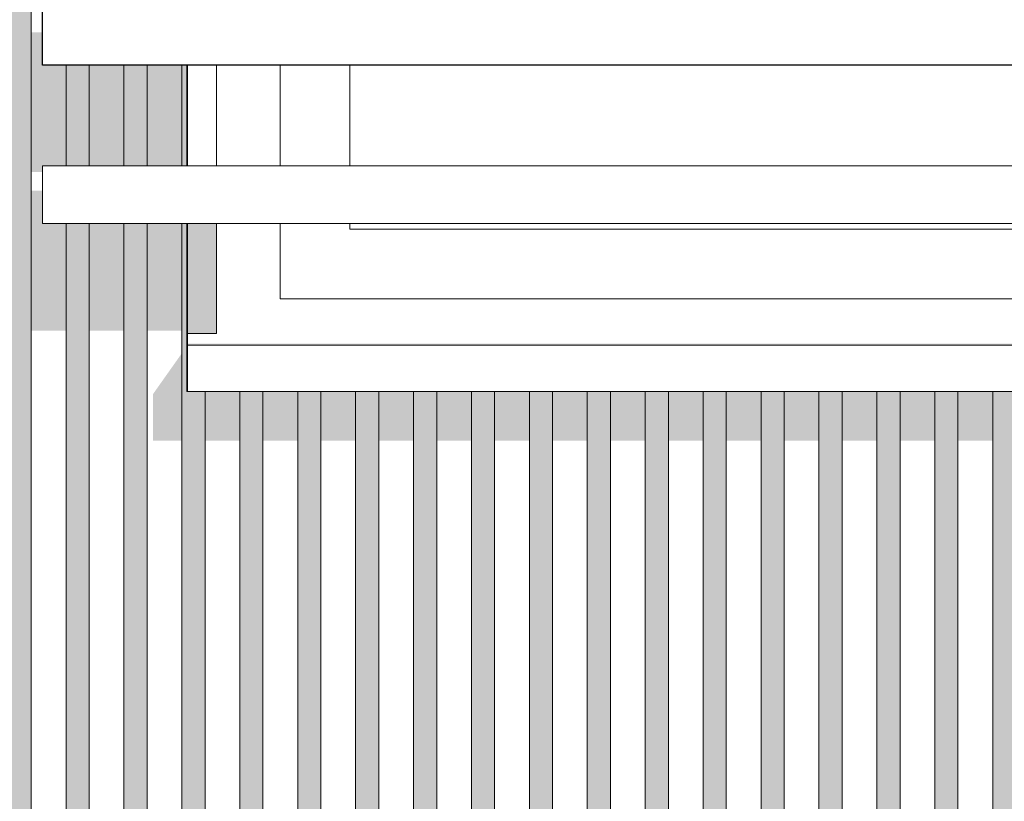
# Model space of a CAD drawing. Header units: metres. Extents: x -4 to 112, y -27 to 26.
# Tile 84 of 256: x 38.222 to 39.072, y 3.651 to 4.326. Entities that reach past the tile are written whole.
import ezdxf

# ---------------------------------------------------------------- set-up
doc = ezdxf.new("R2010")
doc.units = ezdxf.units.M
doc.header["$MEASUREMENT"] = 0
for name, color, linetype in [('10 Wand außen', 7, 'Continuous'), ('40 Absturzsicherung', 7, 'Continuous'), ('50 Sanitäreinrichtung', 7, 'Continuous'), ('94 Genehmigungsplanung Bemaßung', 7, 'Continuous')]:
    doc.layers.add(name, color=color, linetype=linetype)
doc.styles.add('ERSTELLTER_STIL_2', font='arial.ttf')
doc.dimstyles.new('ERSTELLTER_STIL__1', dxfattribs={"dimtxt": 0.25, "dimasz": 0.19, "dimexe": 0.18, "dimexo": 0.1, "dimgap": 0, "dimtad": 1, "dimtih": 1, "dimtoh": 1, "dimzin": 0, "dimdsep": 46, "dimtxsty": 'ERSTELLTER_STIL_2', "dimblk": 'ARROWHEAD_6', "dimblk1": 'ARROWHEAD_6', "dimblk2": 'ARROWHEAD_6', "dimcen": 0.09, "dimclrd": 7, "dimclre": 7, "dimclrt": 7, "dimazin": 0, "dimtfac": 1, "dimtdec": 4, "dimtmove": 0, "dimatfit": 3, "dimfxl": 1, "dimtolj": 1, "dimtzin": 0, "dimarcsym": 0})

# ---------------------------------------------------------------- blocks, each defined once
blk = doc.blocks.new('*D38', base_point=(27236.13209, 0))
at = {"layer": '94 Genehmigungsplanung Bemaßung', "color": 7, "linetype": 'Continuous', "lineweight": 13}
for p, q in [((17.34109, 9.25308), (17.34109, 9.62808)), ((58.16249, 9.25308), (58.16249, 9.62808)), ((17.44109, 9.54058), (17.24109, 9.34058)), ((58.06249, 9.34058), (58.26249, 9.54058)), ((17.19109, 9.44058), (17.34109, 9.44058)), ((17.34109, 9.44058), (58.16249, 9.44058)), ((58.16249, 9.44058), (58.31249, 9.44058))]:
    blk.add_line(p, q, dxfattribs=at)
at = {"layer": '94 Genehmigungsplanung Bemaßung', "color": 7, "lineweight": 13, "insert": (37.3228, 9.49058), "char_height": 0.25, "attachment_point": 7, "style": 'ERSTELLTER_STIL_2'}
blk.add_mtext('\\A1;{\\pql;\\fArial|b0|i0|c0|p0;\\W1.000000;40,82}', dxfattribs=at)
blk = doc.blocks.new('ARROWHEAD_6')
at = {"color": 0, "linetype": 'Continuous', "lineweight": 0}
for p, q in [((-0.5, -0.5), (0.5, 0.5)), ((0, 0), (-1, 0))]:
    blk.add_line(p, q, dxfattribs=at)

msp = doc.modelspace()

# ---------------------------------------------------------------- hatches: boundary and pattern name
at = {"layer": '10 Wand außen', "linetype": 'Continuous', "lineweight": 0, "true_color": 0x000000}
for points in [[(38.39184, 4.14976), (38.36684, 4.14976), (38.36684, 4.055), (38.39184, 4.055)], [(38.40684, 4.045), (39.33684, 4.045), (39.29684, 4.085), (39.19184, 4.085), (39.19184, 4.04621), (38.40804, 4.04621)], [(38.36609, 4.005), (38.36684, 4.005), (38.36684, 4.04621), (38.36609, 4.04621)], [(38.40804, 4.04621), (38.36684, 4.04621), (38.36684, 4.045), (38.40684, 4.045)]]:
    msp.add_hatch(color=18, dxfattribs=at).paths.add_polyline_path(points)
at = {"layer": '50 Sanitäreinrichtung', "linetype": 'Continuous', "lineweight": 0, "true_color": 0x000000}
for points in [[(37.82184, 5.70558), (37.82184, 3.35), (37.85476, 3.35), (37.86184, 3.36), (37.83184, 3.36), (37.83184, 5.54), (37.86184, 5.54), (37.86184, 3.36), (37.86184, 3.35), (37.90476, 3.35), (37.91184, 3.36), (37.88184, 3.36), (37.88184, 5.54), (37.91184, 5.54), (37.91184, 3.36), (37.91184, 3.35), (37.95476, 3.35), (37.96184, 3.36), (37.93184, 3.36), (37.93184, 5.54), (37.96184, 5.54), (37.96184, 3.36), (37.96184, 3.35), (38.00476, 3.35), (38.01183, 3.36), (37.98184, 3.36), (37.98184, 5.54), (38.01184, 5.54), (38.01183, 3.36), (38.01183, 3.35), (38.05476, 3.35), (38.06183, 3.36), (38.03184, 3.36), (38.03184, 5.54), (38.06184, 5.54), (38.06183, 3.36), (38.06183, 3.35), (38.10476, 3.35), (38.11184, 3.36), (38.08184, 3.36), (38.08184, 5.54), (38.11184, 5.54), (38.11184, 3.36), (38.11184, 3.35), (38.15476, 3.35), (38.16184, 3.36), (38.13184, 3.36), (38.13184, 5.54), (38.16184, 5.54), (38.16184, 3.36), (38.16184, 3.35), (38.20476, 3.35), (38.21184, 3.36), (38.18184, 3.36), (38.18184, 5.54), (38.21184, 5.54), (38.21184, 3.36), (38.21184, 3.35), (38.25476, 3.35), (38.26184, 3.36), (38.23184, 3.36), (38.23184, 5.54), (38.26184, 5.54), (38.26184, 4.33653), (38.28184, 4.33653), (38.28184, 5.54), (38.31184, 5.54), (38.31184, 4.33653), (38.33184, 4.33653), (38.33184, 5.54), (38.36184, 5.54), (38.36184, 5.14334), (38.36609, 5.14334), (38.36609, 5.755), (38.38184, 5.755), (38.38184, 5.83243), (38.36184, 5.83243), (38.36184, 5.56), (38.33184, 5.56), (38.33184, 5.83243), (38.31184, 5.83243), (38.31184, 5.56), (38.28184, 5.56), (38.28184, 5.83243), (38.26184, 5.83243), (38.26184, 5.56), (38.23184, 5.56), (38.23184, 5.83243), (38.21184, 5.83243), (38.21184, 5.56), (38.18184, 5.56), (38.18184, 5.83243), (38.16184, 5.83243), (38.16184, 5.56), (38.13184, 5.56), (38.13184, 5.83243), (38.11184, 5.83243), (38.11184, 5.56), (38.08184, 5.56), (38.08184, 5.83243), (38.06184, 5.83243), (38.06184, 5.56), (38.03184, 5.56), (38.03184, 5.83243), (38.01184, 5.83243), (38.01184, 5.56), (37.98184, 5.56), (37.98184, 5.83243), (37.96184, 5.83243), (37.96184, 5.56), (37.93184, 5.56), (37.93184, 5.83243), (37.91184, 5.83243), (37.91184, 5.56), (37.88184, 5.56), (37.88184, 5.83243), (37.86184, 5.83243), (37.86184, 5.56), (37.83184, 5.56), (37.83184, 5.70558)], [(38.24154, 4.31491), (38.23184, 4.31491), (38.23184, 4.1942), (38.24154, 4.1942), (38.24154, 4.19976), (38.26184, 4.19976), (38.26184, 4.28653), (38.24154, 4.28653)], [(38.26184, 4.19976), (38.28184, 4.19976), (38.28184, 4.28653), (38.26184, 4.28653)], [(38.28184, 4.28653), (38.28184, 4.19976), (38.31184, 4.19976), (38.31184, 4.28653)], [(38.33184, 4.28653), (38.31184, 4.28653), (38.31184, 4.19976), (38.33184, 4.19976)], [(38.33184, 4.19976), (38.36184, 4.19976), (38.36184, 4.28653), (38.33184, 4.28653)], [(38.36184, 4.28653), (38.36184, 4.19976), (38.36609, 4.19976), (38.36609, 4.28653)], [(38.24154, 4.17814), (38.23184, 4.17814), (38.23184, 4.05743), (38.26184, 4.05743), (38.26184, 4.14976), (38.24154, 4.14976)], [(38.26184, 3.35), (38.30476, 3.35), (38.31184, 3.36), (38.28184, 3.36), (38.28184, 4.14976), (38.26184, 4.14976), (38.26184, 3.36)], [(38.31184, 4.14976), (38.28184, 4.14976), (38.28184, 4.05743), (38.31184, 4.05743)], [(38.31184, 4.14976), (38.31184, 3.36), (38.31184, 3.35), (38.35476, 3.35), (38.36184, 3.36), (38.33184, 3.36), (38.33184, 4.14976)], [(38.36184, 4.14976), (38.33184, 4.14976), (38.33184, 4.05743), (38.36184, 4.05743)], [(38.36184, 4.14976), (38.36184, 3.36), (38.36184, 3.35), (38.40476, 3.35), (38.41184, 3.36), (38.38184, 3.36), (38.38184, 4.005), (38.36609, 4.005), (38.36609, 4.14976)], [(38.33684, 4.00257), (38.33684, 3.96257), (38.36184, 3.96257), (38.36184, 4.03793)], [(38.38184, 3.96257), (38.41184, 3.96257), (38.41184, 4.005), (38.38184, 4.005)], [(38.41184, 3.35), (38.45476, 3.35), (38.46184, 3.36), (38.43184, 3.36), (38.43184, 4.005), (38.41184, 4.005), (38.41184, 3.36)], [(38.43184, 3.96257), (38.46184, 3.96257), (38.46184, 4.005), (38.43184, 4.005)], [(38.46184, 3.36), (38.46184, 3.35), (38.50476, 3.35), (38.51184, 3.36), (38.48184, 3.36), (38.48184, 4.005), (38.46184, 4.005)], [(38.48184, 3.96257), (38.51184, 3.96257), (38.51184, 4.005), (38.48184, 4.005)], [(38.51184, 3.36), (38.51184, 3.35), (38.55476, 3.35), (38.56184, 3.36), (38.53184, 3.36), (38.53184, 4.005), (38.51184, 4.005)], [(38.53184, 3.96257), (38.56184, 3.96257), (38.56184, 4.005), (38.53184, 4.005)], [(38.56184, 3.35), (38.60476, 3.35), (38.61184, 3.36), (38.58184, 3.36), (38.58184, 4.005), (38.56184, 4.005), (38.56184, 3.36)], [(38.58184, 3.96257), (38.61184, 3.96257), (38.61184, 4.005), (38.58184, 4.005)], [(38.63184, 4.005), (38.61184, 4.005), (38.61184, 3.36), (38.61184, 3.35), (38.65476, 3.35), (38.66184, 3.36), (38.63184, 3.36)], [(38.63184, 3.96257), (38.66184, 3.96257), (38.66184, 4.005), (38.63184, 4.005)], [(38.66184, 4.005), (38.66184, 3.36), (38.66184, 3.35), (38.70476, 3.35), (38.71184, 3.36), (38.68184, 3.36), (38.68184, 4.005)], [(38.68184, 3.96257), (38.71184, 3.96257), (38.71184, 4.005), (38.68184, 4.005)], [(38.73184, 4.005), (38.71184, 4.005), (38.71184, 3.36), (38.71184, 3.35), (38.75476, 3.35), (38.76184, 3.36), (38.73184, 3.36)], [(38.73184, 3.96257), (38.76184, 3.96257), (38.76184, 4.005), (38.73184, 4.005)], [(38.76184, 3.36), (38.76184, 3.35), (38.80476, 3.35), (38.81184, 3.36), (38.78184, 3.36), (38.78184, 4.005), (38.76184, 4.005)], [(38.78184, 3.96257), (38.81184, 3.96257), (38.81184, 4.005), (38.78184, 4.005)], [(38.83184, 4.005), (38.81184, 4.005), (38.81184, 3.36), (38.81184, 3.35), (38.85476, 3.35), (38.86184, 3.36), (38.83184, 3.36)], [(38.83184, 3.96257), (38.86184, 3.96257), (38.86184, 4.005), (38.83184, 4.005)], [(38.86184, 4.005), (38.86184, 3.36), (38.86184, 3.35), (38.90476, 3.35), (38.91184, 3.36), (38.88184, 3.36), (38.88184, 4.005)], [(38.88184, 3.96257), (38.91184, 3.96257), (38.91184, 4.005), (38.88184, 4.005)], [(38.91184, 4.005), (38.91184, 3.36), (38.91184, 3.35), (38.95476, 3.35), (38.96184, 3.36), (38.93184, 3.36), (38.93184, 4.005)], [(38.96184, 4.005), (38.93184, 4.005), (38.93184, 3.96257), (38.96184, 3.96257)], [(38.98184, 4.005), (38.96184, 4.005), (38.96184, 3.36), (38.96184, 3.35), (39.00476, 3.35), (39.01184, 3.36), (38.98184, 3.36)], [(39.01184, 4.005), (38.98184, 4.005), (38.98184, 3.96257), (39.01184, 3.96257)], [(39.01184, 4.005), (39.01184, 3.36), (39.01184, 3.35), (39.05476, 3.35), (39.06184, 3.36), (39.03184, 3.36), (39.03184, 4.005)], [(39.03184, 3.96257), (39.06184, 3.96257), (39.06184, 4.005), (39.03184, 4.005)], [(39.06184, 3.36), (39.06184, 3.35), (39.10476, 3.35), (39.11184, 3.36), (39.08184, 3.36), (39.08184, 4.005), (39.06184, 4.005)]]:
    msp.add_hatch(color=18, dxfattribs=at).paths.add_polyline_path(points)

# ---------------------------------------------------------------- linework, layer by layer
at = {"layer": '10 Wand außen', "color": 7, "linetype": 'Continuous', "lineweight": 13}
for p, q in [((38.36684, 4.19976), (38.36684, 4.28653)), ((38.39184, 4.19976), (38.39184, 4.28653)), ((38.36684, 4.055), (38.36684, 4.14976)), ((38.39184, 4.055), (38.39184, 4.14976)), ((38.36684, 4.055), (38.39184, 4.055)), ((38.36684, 4.045), (38.36684, 4.005)), ((39.37684, 4.045), (38.36684, 4.045)), ((39.37684, 4.005), (38.36684, 4.005))]:
    msp.add_line(p, q, dxfattribs=at)
at = {"layer": '10 Wand außen', "color": 7, "linetype": 'Continuous', "lineweight": 18}
for p, q in [((38.44684, 4.28653), (38.44684, 4.19976)), ((38.50684, 4.19976), (38.50684, 4.28653)), ((38.44684, 4.14976), (38.44684, 4.085)), ((38.50684, 4.145), (38.50684, 4.14976)), ((38.50684, 4.145), (39.23684, 4.145)), ((38.44684, 4.085), (38.87184, 4.085)), ((38.87184, 4.085), (39.29684, 4.085)), ((38.36684, 4.045), (38.36684, 4.055))]:
    msp.add_line(p, q, dxfattribs=at)
at = {"layer": '40 Absturzsicherung', "color": 250, "linetype": 'Continuous', "lineweight": 25, "true_color": 0x191919}
for p, q in [((38.24154, 4.28653), (38.24154, 4.33653)), ((39.48956, 4.28653), (38.24154, 4.28653))]:
    msp.add_line(p, q, dxfattribs=at)
at = {"layer": '40 Absturzsicherung', "color": 7, "linetype": 'Continuous', "lineweight": 13}
for p, q in [((38.24154, 4.14976), (38.24154, 4.19976)), ((39.48956, 4.19976), (38.24154, 4.19976)), ((39.48956, 4.14976), (38.24154, 4.14976))]:
    msp.add_line(p, q, dxfattribs=at)
at = {"layer": '50 Sanitäreinrichtung', "color": 251, "linetype": 'Continuous', "lineweight": 18, "true_color": 0x5f5f5f}
for p, q in [((38.23184, 3.36), (38.23184, 5.54)), ((38.26184, 4.19976), (38.26184, 4.28653)), ((38.28184, 4.19976), (38.28184, 4.28653)), ((38.31184, 4.19976), (38.31184, 4.28653)), ((38.33184, 4.19976), (38.33184, 4.28653)), ((38.36184, 4.19976), (38.36184, 4.28653)), ((38.36609, 4.28653), (38.36609, 4.19976)), ((38.26184, 3.36), (38.26184, 4.14976)), ((38.28184, 3.36), (38.28184, 4.14976)), ((38.31184, 3.36), (38.31184, 4.14976)), ((38.33184, 3.36), (38.33184, 4.14976)), ((38.36184, 3.36), (38.36184, 4.14976)), ((38.36609, 4.14976), (38.36609, 4.005)), ((38.36684, 4.005), (38.36609, 4.005)), ((38.38184, 3.36), (38.38184, 4.005)), ((38.41184, 3.36), (38.41184, 4.005)), ((38.43184, 3.36), (38.43184, 4.005)), ((38.46184, 3.36), (38.46184, 4.005)), ((38.48184, 3.36), (38.48184, 4.005)), ((38.51184, 3.36), (38.51184, 4.005)), ((38.53184, 3.36), (38.53184, 4.005)), ((38.56184, 3.36), (38.56184, 4.005)), ((38.58184, 3.36), (38.58184, 4.005)), ((38.61184, 3.36), (38.61184, 4.005)), ((38.63184, 3.36), (38.63184, 4.005)), ((38.66184, 3.36), (38.66184, 4.005)), ((38.68184, 3.36), (38.68184, 4.005)), ((38.71184, 3.36), (38.71184, 4.005)), ((38.73184, 3.36), (38.73184, 4.005)), ((38.76184, 3.36), (38.76184, 4.005)), ((38.78184, 3.36), (38.78184, 4.005)), ((38.81184, 3.36), (38.81184, 4.005)), ((38.83184, 3.36), (38.83184, 4.005)), ((38.86184, 3.36), (38.86184, 4.005)), ((38.88184, 3.36), (38.88184, 4.005)), ((38.91184, 3.36), (38.91184, 4.005)), ((38.93184, 3.36), (38.93184, 4.005)), ((38.96184, 3.36), (38.96184, 4.005)), ((38.98184, 3.36), (38.98184, 4.005)), ((39.01184, 3.36), (39.01184, 4.005)), ((39.03184, 3.36), (39.03184, 4.005)), ((39.06184, 3.36), (39.06184, 4.005))]:
    msp.add_line(p, q, dxfattribs=at)

# ---------------------------------------------------------------- dimensions: what is measured, and where the dimension line sits
at = {"layer": '94 Genehmigungsplanung Bemaßung', "color": 7, "linetype": 'Continuous', "lineweight": 13}
dim = msp.add_linear_dim(base=(58.16249, 9.44058), p1=(17.34109, 1.2), p2=(58.16249, -0.1), dimstyle='ERSTELLTER_STIL__1', dxfattribs=at)
dim.commit()
dim.dimension.update_dxf_attribs({"geometry": '*D38', "text_midpoint": (37.74157, 9.61558), "dimtype": 160})

doc.saveas('drawing.dxf')
